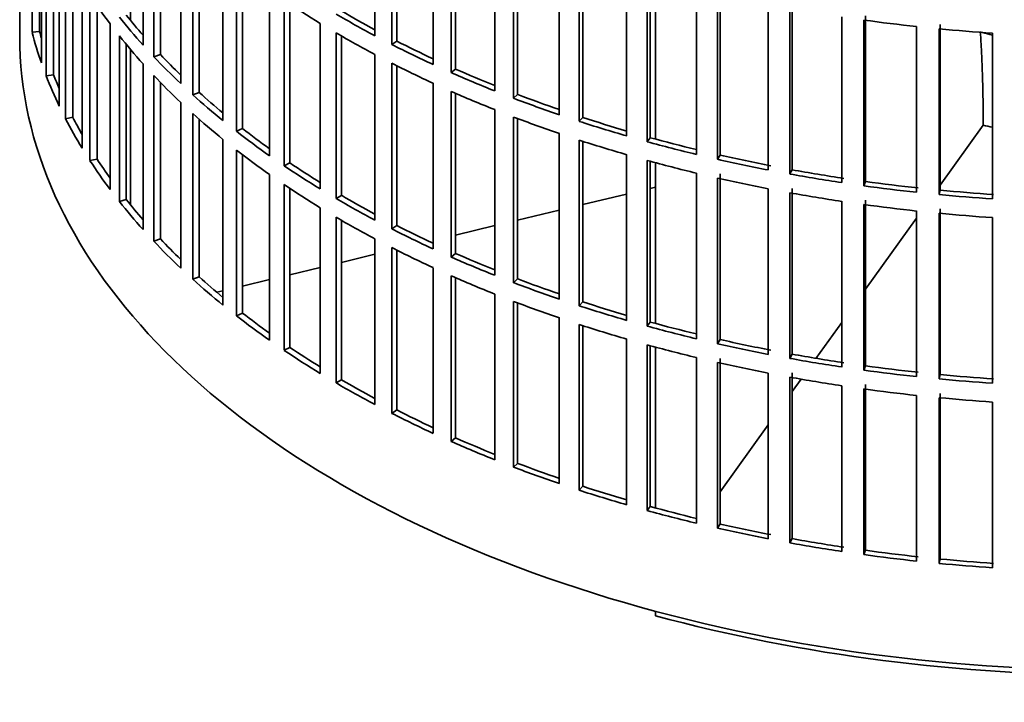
# Model space of a CAD drawing. Header units: millimetres. Extents: x 427 to 1319, y -2013 to 1724.
# Tile 2 of 30: x 1026 to 1155, y -1946 to -1857. Entities that reach past the tile are written whole.
import ezdxf

# ---------------------------------------------------------------- set-up
doc = ezdxf.new("R2010")
doc.units = ezdxf.units.MM
for name, color, linetype in [('VSI184-254_GIUNT', 7, 'Continuous'), ('VSI344-454_FILTR', 7, 'Continuous'), ('VSI344-454_SUPPO', 7, 'Continuous')]:
    doc.layers.add(name, color=color, linetype=linetype)

# ---------------------------------------------------------------- blocks, each defined once
blk = doc.blocks.new('SE4')
at = {"layer": 'VSI184-254_GIUNT', "color": 7, "linetype": 'Continuous', "lineweight": 35}
blk.add_ellipse((1169.65, -1837.88), major_axis=(39.5, 0), ratio=0.57735, start_param=4.245143, end_param=4.281952, dxfattribs=at)
at = {"layer": 'VSI344-454_FILTR', "color": 7, "linetype": 'Continuous', "lineweight": 35}
for p, q in [((1026.15, -1618.65), (1026.15, -1858.7)), ((1027.76, -1858.22), (1027.76, -1836.59)), ((1072.52, -1858.66), (1072.52, -1837.02)), ((1042.25, -1859.89), (1042.25, -1838.25)), ((1074.74, -1859.81), (1074.74, -1838.17)), ((1075.38, -1859.37), (1075.38, -1838.5)), ((1043.65, -1861.41), (1043.65, -1839.77)), ((1028.74, -1858.12), (1028.74, -1839.89)), ((1028.98, -1862.22), (1028.98, -1840.59)), ((1044.52, -1861.12), (1044.52, -1840.67)), ((1080.13, -1862.42), (1080.13, -1840.78)), ((1029.6, -1863.91), (1029.6, -1842.27)), ((1082.48, -1863.48), (1082.48, -1841.84)), ((1083.07, -1863.01), (1083.07, -1842.1)), ((1047.17, -1864.92), (1047.17, -1843.29)), ((1030.57, -1863.77), (1030.57, -1844.62)), ((1048.75, -1866.38), (1048.75, -1844.75)), ((1088.17, -1865.87), (1088.17, -1844.23)), ((1031.3, -1867.85), (1031.3, -1846.21)), ((1049.58, -1866.06), (1049.58, -1845.49)), ((1090.64, -1866.83), (1090.64, -1845.19)), ((1091.17, -1866.34), (1091.17, -1845.39)), ((1096.61, -1868.98), (1096.61, -1847.35)), ((1032.12, -1869.5), (1032.12, -1847.87)), ((1052.68, -1869.75), (1052.68, -1848.11)), ((1099.19, -1869.84), (1099.19, -1848.21)), ((1099.66, -1869.33), (1099.66, -1848.36)), ((1033.08, -1869.32), (1033.08, -1849.64)), ((1054.44, -1871.15), (1054.44, -1849.51)), ((1055.22, -1870.79), (1055.22, -1850.11)), ((1105.4, -1871.75), (1105.4, -1850.11)), ((1108.08, -1872.5), (1108.08, -1850.87)), ((1108.49, -1871.98), (1108.49, -1850.98)), ((1034.3, -1873.37), (1034.3, -1851.73)), ((1114.51, -1874.16), (1114.51, -1852.52)), ((1117.62, -1874.26), (1117.62, -1852.62)), ((1035.32, -1874.98), (1035.32, -1853.35)), ((1058.77, -1874.35), (1058.77, -1852.71)), ((1117.28, -1874.8), (1117.28, -1853.16)), ((1036.25, -1874.77), (1036.25, -1854.73)), ((1060.68, -1875.66), (1060.68, -1854.03)), ((1061.43, -1875.28), (1061.43, -1854.52)), ((1123.89, -1876.19), (1123.89, -1854.55)), ((1126.72, -1876.72), (1126.72, -1855.09)), ((1127, -1876.17), (1127, -1854.53)), ((1133.49, -1877.84), (1133.49, -1856.21)), ((1136.59, -1877.69), (1136.59, -1856.06)), ((1037.95, -1878.75), (1037.95, -1857.11)), ((1065.39, -1878.68), (1065.39, -1857.05)), ((1136.38, -1878.26), (1136.38, -1856.62)), ((1143.26, -1879.1), (1143.26, -1857.47)), ((1146.2, -1879.4), (1146.2, -1857.77)), ((1146.34, -1878.83), (1146.34, -1857.19)), ((1028.74, -1858.12), (1027.76, -1858.22)), ((1039.17, -1880.32), (1039.17, -1858.69)), ((1067.46, -1879.92), (1067.46, -1858.28)), ((1068.16, -1879.51), (1068.16, -1858.69)), ((1153.16, -1879.97), (1153.16, -1858.33)), ((1040.07, -1880.07), (1040.07, -1859.8)), ((1075.38, -1859.37), (1074.74, -1859.81)), ((1044.52, -1861.12), (1043.65, -1861.41)), ((1072.52, -1882.74), (1072.52, -1861.11)), ((1042.25, -1883.97), (1042.25, -1862.34)), ((1074.74, -1883.9), (1074.74, -1862.26)), ((1075.38, -1883.45), (1075.38, -1862.58)), ((1030.57, -1863.77), (1029.6, -1863.91)), ((1043.65, -1885.49), (1043.65, -1863.86)), ((1083.07, -1863.01), (1082.48, -1863.48)), ((1044.52, -1885.2), (1044.52, -1864.76)), ((1080.13, -1886.51), (1080.13, -1864.87)), ((1049.58, -1866.06), (1048.75, -1866.38)), ((1082.48, -1887.57), (1082.48, -1865.93)), ((1083.07, -1887.1), (1083.07, -1866.19)), ((1091.17, -1866.34), (1090.64, -1866.83)), ((1047.17, -1889.01), (1047.17, -1867.37)), ((1033.08, -1869.32), (1032.12, -1869.5)), ((1048.75, -1890.47), (1048.75, -1868.83)), ((1088.17, -1889.95), (1088.17, -1868.32)), ((1090.64, -1890.92), (1090.64, -1869.28)), ((1099.66, -1869.33), (1099.19, -1869.84)), ((1049.58, -1890.15), (1049.58, -1869.57)), ((1091.17, -1890.43), (1091.17, -1869.48)), ((1055.22, -1870.79), (1054.44, -1871.15)), ((1096.61, -1893.07), (1096.61, -1871.43)), ((1108.49, -1871.98), (1108.08, -1872.5)), ((1052.68, -1893.84), (1052.68, -1872.2)), ((1099.19, -1893.93), (1099.19, -1872.29)), ((1099.66, -1893.42), (1099.66, -1872.44)), ((1054.44, -1895.23), (1054.44, -1873.59)), ((1055.22, -1894.88), (1055.22, -1874.2)), ((1105.4, -1895.84), (1105.4, -1874.2)), ((1117.62, -1874.26), (1117.28, -1874.8)), ((1036.25, -1874.77), (1035.32, -1874.98)), ((1061.43, -1875.28), (1060.68, -1875.66)), ((1108.08, -1896.59), (1108.08, -1874.95)), ((1108.49, -1896.06), (1108.49, -1875.07)), ((1058.77, -1898.43), (1058.77, -1876.8)), ((1114.51, -1898.24), (1114.51, -1876.61)), ((1117.62, -1898.35), (1117.62, -1876.71)), ((1127, -1876.17), (1126.72, -1876.72)), ((1060.68, -1899.75), (1060.68, -1878.11)), ((1117.28, -1898.89), (1117.28, -1877.25)), ((1136.59, -1877.69), (1136.38, -1878.26)), ((1061.43, -1899.36), (1061.43, -1878.61)), ((1068.16, -1879.51), (1067.46, -1879.92)), ((1123.89, -1900.28), (1123.89, -1878.64)), ((1126.72, -1900.81), (1126.72, -1879.17)), ((1127, -1900.25), (1127, -1878.62)), ((1146.34, -1878.83), (1146.2, -1879.4)), ((1040.07, -1880.07), (1039.17, -1880.32)), ((1133.49, -1901.93), (1133.49, -1880.29)), ((1136.38, -1902.35), (1136.38, -1880.71)), ((1136.59, -1901.78), (1136.59, -1880.14)), ((1065.39, -1902.77), (1065.39, -1881.13)), ((1143.26, -1903.19), (1143.26, -1881.55)), ((1146.2, -1903.49), (1146.2, -1881.85)), ((1146.34, -1902.92), (1146.34, -1881.28)), ((1067.46, -1904.01), (1067.46, -1882.37)), ((1068.16, -1903.59), (1068.16, -1882.78)), ((1075.38, -1883.45), (1074.74, -1883.9)), ((1153.16, -1904.05), (1153.16, -1882.42)), ((1044.52, -1885.2), (1043.65, -1885.49)), ((1072.52, -1906.83), (1072.52, -1885.19)), ((1074.74, -1907.98), (1074.74, -1886.34)), ((1075.38, -1907.54), (1075.38, -1886.67)), ((1083.07, -1887.1), (1082.48, -1887.57)), ((1080.13, -1910.59), (1080.13, -1888.96)), ((1049.58, -1890.15), (1048.75, -1890.47)), ((1082.48, -1911.65), (1082.48, -1890.02)), ((1083.07, -1911.19), (1083.07, -1890.27)), ((1091.17, -1890.43), (1090.64, -1890.92)), ((1088.17, -1914.04), (1088.17, -1892.4)), ((1090.64, -1915), (1090.64, -1893.37)), ((1091.17, -1914.51), (1091.17, -1893.57)), ((1099.66, -1893.42), (1099.19, -1893.93)), ((1055.22, -1894.88), (1054.44, -1895.23)), ((1096.61, -1917.16), (1096.61, -1895.52)), ((1099.19, -1918.02), (1099.19, -1896.38)), ((1108.49, -1896.06), (1108.08, -1896.59)), ((1099.66, -1917.51), (1099.66, -1896.53)), ((1105.4, -1919.92), (1105.4, -1898.29)), ((1117.62, -1898.35), (1117.28, -1898.89)), ((1061.43, -1899.36), (1060.68, -1899.75)), ((1108.08, -1920.68), (1108.08, -1899.04)), ((1108.49, -1920.15), (1108.49, -1899.15)), ((1127, -1900.25), (1126.72, -1900.81)), ((1114.51, -1922.33), (1114.51, -1900.69)), ((1117.28, -1922.98), (1117.28, -1901.34)), ((1117.62, -1922.43), (1117.62, -1900.8)), ((1123.89, -1924.36), (1123.89, -1902.73)), ((1127, -1924.34), (1127, -1902.7)), ((1136.59, -1901.78), (1136.38, -1902.35)), ((1068.16, -1903.59), (1067.46, -1904.01)), ((1126.72, -1924.9), (1126.72, -1903.26)), ((1146.34, -1902.92), (1146.2, -1903.49)), ((1133.49, -1926.02), (1133.49, -1904.38)), ((1136.38, -1926.43), (1136.38, -1904.8)), ((1136.59, -1925.87), (1136.59, -1904.23)), ((1146.34, -1927), (1146.34, -1905.37)), ((1143.26, -1927.28), (1143.26, -1905.64)), ((1146.2, -1927.58), (1146.2, -1905.94)), ((1153.16, -1928.14), (1153.16, -1906.5)), ((1075.38, -1907.54), (1074.74, -1907.98)), ((1083.07, -1911.19), (1082.48, -1911.65)), ((1091.17, -1914.51), (1090.64, -1915)), ((1099.66, -1917.51), (1099.19, -1918.02)), ((1108.49, -1920.15), (1108.08, -1920.68)), ((1117.62, -1922.43), (1117.28, -1922.98)), ((1127, -1924.34), (1126.72, -1924.9)), ((1136.59, -1925.87), (1136.38, -1926.43)), ((1146.34, -1927), (1146.2, -1927.58))]:
    blk.add_line(p, q, dxfattribs=at)
for centre, major_axis, start_param, end_param in [((1169.65, -1824.2), (-143.5, 0), 0.359458, 0.408487), ((1169.65, -1800.12), (-143.5, 0), 0.708524, 0.757553), ((1169.65, -1821.75), (-143.5, 0), 0.429271, 0.4783), ((1169.65, -1821.75), (-142.5, 0), 0.429099, 0.464583), ((1169.65, -1797.67), (-143.5, 0), 0.778337, 0.827366), ((1169.65, -1797.67), (-142.5, 0), 0.778165, 0.820895), ((1169.65, -1776.03), (-143.5, 0), 1.336842, 1.385871), ((1169.65, -1776.03), (-143.5, 0), 1.406655, 1.455685), ((1169.65, -1858.7), (143.5, 0), 3.141593, 5.158357), ((1169.65, -1845.84), (-143.5, 0), 0.150018, 0.199048), ((1169.65, -1845.84), (-142.5, 0), 0.149846, 0.160582), ((1169.65, -1824.2), (-143.5, 0), 0.429271, 0.4783), ((1169.65, -1800.12), (-143.5, 0), 0.778337, 0.827366), ((1169.65, -1797.67), (-143.5, 0), 0.84815, 0.897179), ((1169.65, -1797.67), (-142.5, 0), 0.847978, 0.891566), ((1169.65, -1821.75), (-143.5, 0), 0.499084, 0.548113), ((1169.65, -1821.75), (-142.5, 0), 0.498912, 0.536508), ((1169.65, -1800.12), (-143.5, 0), 0.84815, 0.897179), ((1169.65, -1845.84), (-143.5, 0), 0.219831, 0.268861), ((1169.65, -1845.84), (-142.5, 0), 0.219659, 0.242088), ((1169.65, -1824.2), (-143.5, 0), 0.499084, 0.548113), ((1169.65, -1797.67), (-143.5, 0), 0.917963, 0.966992), ((1169.65, -1797.67), (-142.5, 0), 0.917791, 0.962144), ((1169.65, -1821.75), (-143.5, 0), 0.568897, 0.617927), ((1169.65, -1821.75), (-142.5, 0), 0.568725, 0.607984), ((1169.65, -1800.12), (-143.5, 0), 0.917963, 0.966992), ((1169.65, -1797.67), (-143.5, 0), 0.987776, 1.036806), ((1169.65, -1797.67), (-142.5, 0), 0.987604, 1.032651), ((1169.65, -1845.84), (-142.5, 0), 0.289473, 0.318152), ((1169.65, -1824.2), (-143.5, 0), 0.568897, 0.617927), ((1169.65, -1800.12), (-143.5, 0), 0.987776, 1.036806), ((1169.65, -1797.67), (-142.5, 0), 1.057417, 1.103102), ((1169.65, -1845.84), (-143.5, 0), 0.289645, 0.338674), ((1169.65, -1797.67), (-143.5, 0), 1.057589, 1.106619), ((1169.65, -1821.75), (-143.5, 0), 0.63871, 0.68774), ((1169.65, -1821.75), (-142.5, 0), 0.638538, 0.679153), ((1169.65, -1797.67), (-142.5, 0), 1.127231, 1.17351), ((1169.65, -1800.12), (-143.5, 0), 1.057589, 1.106619), ((1169.65, -1797.67), (-143.5, 0), 1.127403, 1.176432), ((1169.65, -1824.2), (-143.5, 0), 0.63871, 0.68774), ((1169.65, -1797.67), (-142.5, 0), 1.197044, 1.246417), ((1169.65, -1845.84), (-143.5, 0), 0.359458, 0.408487), ((1169.65, -1845.84), (-142.5, 0), 0.359286, 0.391958), ((1169.65, -1821.75), (-143.5, 0), 0.708524, 0.757553), ((1169.65, -1821.75), (-142.5, 0), 0.708352, 0.750104), ((1169.65, -1800.12), (-143.5, 0), 1.127403, 1.176432), ((1169.65, -1797.67), (-143.5, 0), 1.197216, 1.246245), ((1169.65, -1797.67), (-143.5, 0), 1.267029, 1.316058), ((1169.65, -1797.67), (-142.5, 0), 1.266857, 1.31623), ((1169.65, -1824.2), (-143.5, 0), 0.708524, 0.757553), ((1169.65, -1800.12), (-143.5, 0), 1.197216, 1.246245), ((1169.65, -1797.67), (-143.5, 0), 1.336842, 1.385871), ((1169.65, -1797.67), (-142.5, 0), 1.33667, 1.386044), ((1169.65, -1821.75), (-142.5, 0), 0.778165, 0.820895), ((1169.65, -1800.12), (-143.5, 0), 1.267029, 1.316058), ((1169.65, -1797.67), (-143.5, 0), 1.406655, 1.455685), ((1169.65, -1797.67), (-142.5, 0), 1.406483, 1.455857), ((1169.65, -1845.84), (-143.5, 0), 0.429271, 0.4783), ((1169.65, -1845.84), (-142.5, 0), 0.429099, 0.464583), ((1169.65, -1821.75), (-143.5, 0), 0.778337, 0.827366), ((1169.65, -1800.12), (-143.5, 0), 1.336842, 1.385871), ((1169.65, -1800.12), (-143.5, 0), 1.406655, 1.455685), ((1169.65, -1824.2), (-143.5, 0), 0.778337, 0.827366), ((1169.65, -1821.75), (-142.5, 0), 0.847978, 0.891566), ((1169.65, -1821.75), (-143.5, 0), 0.84815, 0.897179), ((1169.65, -1845.84), (-143.5, 0), 0.499084, 0.548113), ((1169.65, -1845.84), (-142.5, 0), 0.498912, 0.536508), ((1169.65, -1824.2), (-143.5, 0), 0.84815, 0.897179), ((1169.65, -1821.75), (-142.5, 0), 0.917791, 0.962144), ((1169.65, -1821.75), (-143.5, 0), 0.917963, 0.966992), ((1169.65, -1845.84), (-143.5, 0), 0.568897, 0.617927), ((1169.65, -1845.84), (-142.5, 0), 0.568725, 0.607984), ((1169.65, -1824.2), (-143.5, 0), 0.917963, 0.966992), ((1169.65, -1821.75), (-143.5, 0), 0.987776, 1.036806), ((1169.65, -1821.75), (-142.5, 0), 0.987604, 1.032651), ((1169.65, -1824.2), (-143.5, 0), 0.987776, 1.036806), ((1169.65, -1821.75), (-142.5, 0), 1.057417, 1.103102), ((1169.65, -1845.84), (-142.5, 0), 0.638538, 0.679153), ((1169.65, -1821.75), (-143.5, 0), 1.057589, 1.106619), ((1169.65, -1845.84), (-143.5, 0), 0.63871, 0.68774), ((1169.65, -1824.2), (-143.5, 0), 1.057589, 1.106619), ((1169.65, -1821.75), (-142.5, 0), 1.127231, 1.17351), ((1169.65, -1821.75), (-143.5, 0), 1.127403, 1.176432), ((1169.65, -1821.75), (-143.5, 0), 1.197216, 1.246245), ((1169.65, -1821.75), (-142.5, 0), 1.197044, 1.246417), ((1169.65, -1845.84), (-143.5, 0), 0.708524, 0.757553), ((1169.65, -1845.84), (-142.5, 0), 0.708352, 0.750104), ((1169.65, -1824.2), (-143.5, 0), 1.127403, 1.176432), ((1169.65, -1821.75), (-142.5, 0), 1.266857, 1.31623), ((1169.65, -1824.2), (-143.5, 0), 1.197216, 1.246245), ((1169.65, -1821.75), (-143.5, 0), 1.267029, 1.316058), ((1169.65, -1821.75), (-143.5, 0), 1.336842, 1.385871), ((1169.65, -1821.75), (-142.5, 0), 1.33667, 1.386044), ((1169.65, -1845.84), (-143.5, 0), 0.778337, 0.827366), ((1169.65, -1845.84), (-142.5, 0), 0.778165, 0.820895), ((1169.65, -1824.2), (-143.5, 0), 1.267029, 1.316058), ((1169.65, -1821.75), (-143.5, 0), 1.406655, 1.455685), ((1169.65, -1821.75), (-142.5, 0), 1.406483, 1.455857), ((1169.65, -1824.2), (-143.5, 0), 1.336842, 1.385871), ((1169.65, -1824.2), (-143.5, 0), 1.406655, 1.455685), ((1169.65, -1845.84), (-143.5, 0), 0.84815, 0.897179), ((1169.65, -1845.84), (-142.5, 0), 0.847978, 0.891566), ((1169.65, -1845.84), (-143.5, 0), 0.917963, 0.966992), ((1169.65, -1845.84), (-142.5, 0), 0.917791, 0.962144), ((1169.65, -1845.84), (-143.5, 0), 0.987776, 1.036806), ((1169.65, -1845.84), (-142.5, 0), 0.987604, 1.032651), ((1169.65, -1845.84), (-143.5, 0), 1.057589, 1.106619), ((1169.65, -1845.84), (-142.5, 0), 1.057417, 1.103102), ((1169.65, -1845.84), (-143.5, 0), 1.127403, 1.176432), ((1169.65, -1845.84), (-142.5, 0), 1.127231, 1.17351), ((1169.65, -1845.84), (-143.5, 0), 1.197216, 1.246245), ((1169.65, -1845.84), (-142.5, 0), 1.197044, 1.246417), ((1169.65, -1845.84), (-142.5, 0), 1.266857, 1.31623), ((1169.65, -1845.84), (-143.5, 0), 1.267029, 1.316058), ((1169.65, -1845.84), (-142.5, 0), 1.33667, 1.386044), ((1169.65, -1845.84), (-143.5, 0), 1.336842, 1.385871), ((1169.65, -1845.84), (-142.5, 0), 1.406483, 1.455857), ((1169.65, -1845.84), (-143.5, 0), 1.406655, 1.455685)]:
    blk.add_ellipse(centre, major_axis=major_axis, ratio=0.57735, start_param=start_param, end_param=end_param, dxfattribs=at)
at = {"layer": 'VSI344-454_SUPPO', "color": 7, "linetype": 'Continuous', "lineweight": 35}
for p, q in [((1040.62, -1856.67), (1040.62, -1836.37)), ((1109.17, -1872.16), (1109.17, -1851.16)), ((1040.62, -1880.76), (1040.62, -1860.46)), ((1146.34, -1878.19), (1151.96, -1870.34)), ((1151.96, -1870.15), (1151.96, -1870.34)), ((1109.17, -1896.25), (1109.17, -1875.25)), ((1099.66, -1880.72), (1105.4, -1879.35)), ((1108.49, -1878.61), (1109.17, -1878.45)), ((1091.17, -1882.75), (1096.61, -1881.45)), ((1083.07, -1884.69), (1088.17, -1883.47)), ((1136.59, -1891.78), (1143.26, -1882.48)), ((1068.16, -1888.26), (1072.52, -1887.21)), ((1061.43, -1889.87), (1065.39, -1888.92)), ((1055.22, -1891.35), (1058.77, -1890.5)), ((1051.87, -1892.15), (1052.68, -1891.96)), ((1130.12, -1900.8), (1133.49, -1896.1)), ((1109.17, -1920.33), (1109.17, -1899.33)), ((1127, -1905.14), (1128.17, -1903.52)), ((1117.62, -1918.22), (1123.89, -1909.48)), ((1109.17, -1934.42), (1109.17, -1933.83))]:
    blk.add_line(p, q, dxfattribs=at)
for centre, major_axis, start_param, end_param in [((1169.65, -1846.45), (45, 0), 4.308579, 4.337394), ((1169.65, -1859.92), (-142.5, 0), 1.132467, 2.009125)]:
    blk.add_ellipse(centre, major_axis=major_axis, ratio=0.57735, start_param=start_param, end_param=end_param, dxfattribs=at)
blk.add_open_spline([(1151.96, -1870.15), (1151.96, -1863.85), (1151.59, -1858.13)], degree=2, dxfattribs=at)

msp = doc.modelspace()

# ---------------------------------------------------------------- block references
msp.add_blockref('SE4', (0, 0))

doc.saveas('drawing.dxf')
